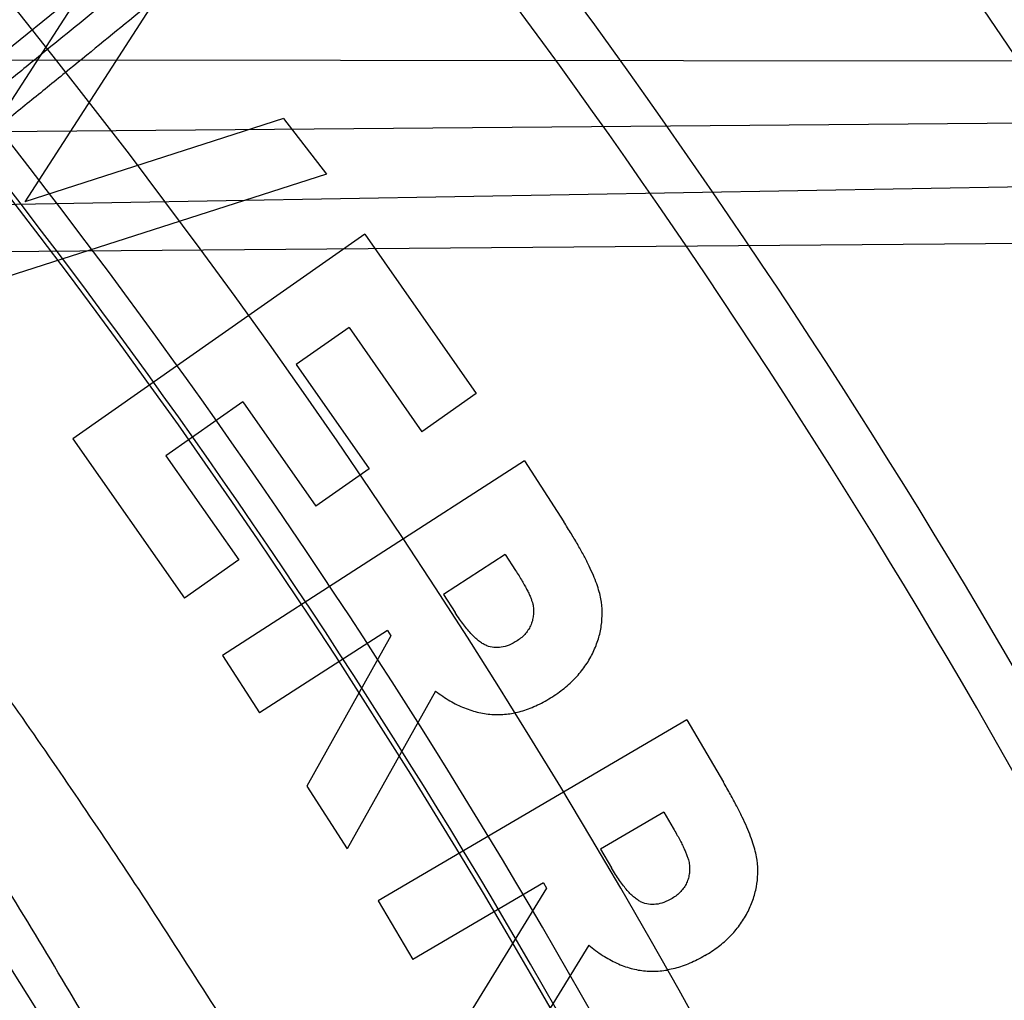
# Model space of a CAD drawing. Header units: millimetres. Extents: x 0 to 297, y 0 to 210.
# Tile 101 of 256: x 146.2414 to 146.3123, y 93.4504 to 93.521. Entities that reach past the tile are written whole.
import ezdxf

# ---------------------------------------------------------------- set-up
doc = ezdxf.new("R2010")
doc.units = ezdxf.units.MM
doc.header["$LTSCALE"] = 16.335
doc.layers.get('0').update_dxf_attribs({"linetype": 'CONTINUOUS'})
for name, color, linetype in [('01_GLOBAL', 7, 'CONTINUOUS'), ('INTFCLR_1', 7, 'CONTINUOUS'), ('INTFCLR_144815', 7, 'CONTINUOUS')]:
    doc.layers.add(name, color=color, linetype=linetype)

msp = doc.modelspace()

# ---------------------------------------------------------------- linework, layer by layer
at = {"color": 7, "linetype": 'Continuous'}
msp.add_circle((146.8548034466, 92.13446435), 2.66, dxfattribs=at)
at = {"color": 9, "linetype": 'Continuous'}
msp.add_arc((146.8548034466, 92.13446435), 2.6259090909, 92.9674534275, 177.0325465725, dxfattribs=at)
at = {"layer": '01_GLOBAL', "color": 7, "linetype": 'Continuous'}
msp.add_circle((146.8548034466, 92.13446435), 2.695, dxfattribs=at)
at = {"layer": 'INTFCLR_1', "color": 6, "linetype": 'Continuous'}
msp.add_arc((145.8396077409, 93.1986600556), 0.4224162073, 270, 90.00000002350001, dxfattribs=at)
at = {"layer": 'INTFCLR_1', "color": 9, "linetype": 'Continuous'}
msp.add_open_spline([(146.0853256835, 93.499660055), (146.0858354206, 93.4996599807), (146.0884302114, 93.4986334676), (146.0914097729, 93.4968909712), (146.094679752, 93.4948336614), (146.0977098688, 93.49283666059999), (146.1039326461, 93.48849801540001), (146.1137472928, 93.480960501), (146.1228234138, 93.4731897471), (146.1293077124, 93.46725580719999), (146.1339781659, 93.4628589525), (146.1424222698, 93.4545584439), (146.1545124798, 93.44157339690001), (146.1687911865, 93.4242477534), (146.1790766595, 93.4100095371), (146.1852148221, 93.40073185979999), (146.1874832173, 93.3972061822), (146.1908964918, 93.39179944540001), (146.1981971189, 93.3796580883), (146.2086731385, 93.35992835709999), (146.2178781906, 93.33903250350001), (146.2232089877, 93.324793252), (146.2255710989, 93.3179846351), (146.227123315, 93.3133638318), (146.2312489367, 93.3004502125), (146.2370185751, 93.278689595), (146.2410247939, 93.25638849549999), (146.242788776, 93.24246310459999), (146.2433595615, 93.23730480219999), (146.2441347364, 93.2295497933), (146.2453671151, 93.2127547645), (146.2456287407, 93.1868337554), (146.2439975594, 93.1648659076), (146.2424282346, 93.15201139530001), (146.2417481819, 93.14689013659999), (146.2404303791, 93.13803495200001), (146.2372949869, 93.12068960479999), (146.2325471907, 93.1012858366), (146.2274296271, 93.0847602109), (146.2242749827, 93.0755513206), (146.2226192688, 93.07101037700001), (146.2217743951, 93.068761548)], degree=3, knots=[0, 0, 0, 0, 0.0031306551, 0.0166311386, 0.0214593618, 0.0268204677, 0.03892666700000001, 0.0680356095, 0.1027865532, 0.1122690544, 0.1220182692, 0.1421808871, 0.1849821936, 0.2309157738, 0.2799873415, 0.2927705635, 0.2992370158, 0.3057352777, 0.3320402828, 0.3862318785, 0.4428084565, 0.4721382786, 0.4795908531, 0.487069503, 0.5020757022, 0.562848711, 0.6251729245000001, 0.641061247, 0.6490543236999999, 0.6570463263, 0.6889269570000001, 0.7524525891, 0.8160592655, 0.8240370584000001, 0.8319876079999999, 0.8477879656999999, 0.8790177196, 0.9402188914, 0.9703170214, 0.9852457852, 1, 1, 1, 1], dxfattribs=at)
at = {"layer": 'INTFCLR_1', "color": 6, "linetype": 'Continuous'}
msp.add_open_spline([(146.1150652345, 92.8976600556), (146.1160387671, 92.8976600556), (146.1177271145, 92.89879781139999), (146.1203228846, 92.9003605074), (146.1232989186, 92.9025230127), (146.1269787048, 92.9053406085), (146.1313602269, 92.9089379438), (146.136189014, 92.91313112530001), (146.1410884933, 92.91761397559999), (146.14571304, 92.9220450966), (146.1499506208, 92.9262672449), (146.1538079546, 92.9302518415), (146.1573032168, 92.9339788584), (146.1604624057, 92.937443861), (146.1633068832, 92.94064572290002), (146.1658602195, 92.9435866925), (146.1681553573, 92.9462865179), (146.1702110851, 92.9487509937), (146.1720499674, 92.9509928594), (146.1736917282, 92.9530256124), (146.175161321, 92.9548706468), (146.1764960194, 92.9565673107), (146.177810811, 92.95825759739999), (146.1792115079, 92.96008025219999), (146.1806985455, 92.9620417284), (146.1821699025, 92.9640101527), (146.183615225, 92.9659693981), (146.1851191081, 92.968036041), (146.1867839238, 92.9703582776), (146.1886446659, 92.972997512), (146.1907239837, 92.9760042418), (146.1930437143, 92.979433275), (146.1956231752, 92.98334142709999), (146.1984823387, 92.98779871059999), (146.2016518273, 92.9929030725), (146.2051614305, 92.9987672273), (146.209038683, 93.005528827), (146.2133125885, 93.0133699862), (146.2180078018, 93.022504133), (146.2231555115, 93.0332508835), (146.2286552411, 93.0457632), (146.2341538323, 93.0596479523), (146.2392951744, 93.07428707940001), (146.2438614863, 93.0891259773), (146.2478132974, 93.1040197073), (146.2511637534, 93.1189522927), (146.2539112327, 93.1338447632), (146.2560779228, 93.1487375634), (146.2576685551, 93.16356724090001), (146.2586982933, 93.17835740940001), (146.2591763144, 93.1930934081), (146.2591102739, 93.2077777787), (146.2585051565, 93.2224192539), (146.2573642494, 93.23700854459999), (146.2556872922, 93.2515519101), (146.2534729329, 93.26604722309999), (146.2507211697, 93.28047229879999), (146.2474209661, 93.294859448), (146.2435667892, 93.30919064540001), (146.239139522, 93.32348247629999), (146.234151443, 93.3376622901), (146.2288018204, 93.3511951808), (146.2234345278, 93.3634526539), (146.218408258, 93.37400210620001), (146.2138248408, 93.3829753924), (146.2096571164, 93.39067785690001), (146.2058775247, 93.3973234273), (146.2024553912, 93.403091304), (146.1993628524, 93.4081180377), (146.196567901, 93.4125186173), (146.1940471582, 93.41637669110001), (146.1917761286, 93.41976864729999), (146.189737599, 93.4227484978), (146.1879066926, 93.4253737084), (146.18627007, 93.42768142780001), (146.1848016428, 93.42972175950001), (146.183482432, 93.4315308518), (146.182221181, 93.43323985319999), (146.1809100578, 93.43499623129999), (146.1794654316, 93.4369070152), (146.1779774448, 93.43884782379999), (146.1764846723, 93.440768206), (146.1749729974, 93.44268811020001), (146.1733137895, 93.4447660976), (146.1714604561, 93.447050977), (146.1693845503, 93.4495663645), (146.1670661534, 93.4523229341), (146.1644777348, 93.45533517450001), (146.1615962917, 93.4586107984), (146.1583918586, 93.46215953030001), (146.154841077, 93.4659798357), (146.1509238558, 93.4700622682), (146.1466153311, 93.47439119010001), (146.1419164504, 93.4789285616), (146.1369054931, 93.4835497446), (146.1319289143, 93.4879019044), (146.1273729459, 93.491667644), (146.1235388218, 93.49461922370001), (146.1204516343, 93.49687491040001), (146.1177826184, 93.498487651), (146.1160568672, 93.49966005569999), (146.1150652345, 93.49966005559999)], degree=3, knots=[0, 0, 0, 0, 0.0042187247, 0.0081401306, 0.0133978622, 0.0200459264, 0.0282638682, 0.0379443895, 0.0477615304, 0.05703690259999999, 0.0656973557, 0.0736821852, 0.0810680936, 0.0878383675, 0.0940009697, 0.0996271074, 0.1047154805, 0.1093563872, 0.1135342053, 0.1172803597, 0.1206792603, 0.1237557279, 0.1266349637, 0.1299589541, 0.1337168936, 0.1373013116, 0.1406085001, 0.1442672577, 0.148377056, 0.1529904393, 0.1582606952, 0.164218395, 0.1709303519, 0.1785521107, 0.1871652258, 0.1969659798, 0.2081658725, 0.2209392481, 0.2356613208, 0.2526660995, 0.2725685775, 0.2948769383, 0.3173640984, 0.3397873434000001, 0.3621386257, 0.3841211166, 0.4060891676, 0.4277469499, 0.4493218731, 0.470705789, 0.4919793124, 0.5131981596, 0.5343255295, 0.5554668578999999, 0.5765984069, 0.5977513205, 0.6189954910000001, 0.6402209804, 0.6617015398, 0.6832900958, 0.7050415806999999, 0.7268239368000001, 0.7463339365, 0.7630160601, 0.7774553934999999, 0.7899931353, 0.8009638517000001, 0.8105830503, 0.8190545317, 0.8265380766, 0.8331730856, 0.8390248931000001, 0.8442268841, 0.8488182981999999, 0.8528943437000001, 0.8564866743, 0.8597116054, 0.8625968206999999, 0.8656908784, 0.8692094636, 0.8729771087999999, 0.8762884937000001, 0.879749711, 0.8835661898, 0.8878115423, 0.8924986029, 0.8976989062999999, 0.9034198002, 0.9097088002, 0.9166034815, 0.9241390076, 0.9323094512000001, 0.9411199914, 0.9506041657, 0.9606137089, 0.9706541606, 0.9792553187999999, 0.9862062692, 0.9916647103, 0.9957028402, 1, 1, 1, 1], dxfattribs=at)
at = {"layer": 'INTFCLR_144815', "color": 6, "linetype": 'Continuous'}
for p, q in [((146.2658677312, 93.539334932), (146.2073387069, 93.49193906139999)), ((146.2492837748, 93.52830784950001), (146.234355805, 93.50521987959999)), ((146.2523794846, 93.52428758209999), (146.2417730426, 93.50788966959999)), ((146.2603888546, 93.5138889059), (146.2417730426, 93.50788966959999)), ((146.2603888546, 93.5138889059), (146.2634845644, 93.50986863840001)), ((146.2634845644, 93.50986863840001), (146.2372541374, 93.5014541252)), ((146.3403261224, 93.5051119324), (146.2383316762, 93.5042785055)), ((146.2662444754, 93.505553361), (146.2452341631, 93.49083835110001)), ((146.2662444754, 93.505553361), (146.274274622, 93.4940846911)), ((146.265112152, 93.4988477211), (146.2613100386, 93.4961831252)), ((146.265112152, 93.4988477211), (146.2703634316, 93.49134737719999)), ((146.2613100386, 93.4961831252), (146.2665613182, 93.48868278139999)), ((146.274274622, 93.4940846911), (146.2703634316, 93.49134737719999)), ((146.2574715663, 93.49349255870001), (146.2519398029, 93.4896177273)), ((146.2574715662, 93.49349255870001), (146.2627228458, 93.48599221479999)), ((146.2452341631, 93.49083835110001), (146.2532643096, 93.47936968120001)), ((146.2519398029, 93.4896177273), (146.2571910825, 93.4821173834)), ((146.277741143, 93.4892453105), (146.2560140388, 93.4752418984)), ((146.2665613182, 93.48868278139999), (146.2627228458, 93.48599221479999)), ((146.277741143, 93.4892453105), (146.2805667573, 93.484861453)), ((146.2763595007, 93.4825033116), (146.2719133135, 93.4796361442)), ((146.2763595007, 93.4825033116), (146.277091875, 93.4813657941)), ((146.2571910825, 93.4821173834), (146.2532643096, 93.47936968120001)), ((146.2719133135, 93.4796361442), (146.2727495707, 93.4783376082)), ((146.2678826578, 93.4770390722), (146.2586786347, 93.4711073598)), ((146.2681319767, 93.4766547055), (146.2620756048, 93.4658353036)), ((146.2678826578, 93.4770390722), (146.2681319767, 93.4766547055)), ((146.2560140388, 93.4752418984), (146.2586786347, 93.4711073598)), ((146.2713419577, 93.4726811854), (146.2649895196, 93.4613163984)), ((146.2894220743, 93.470619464), (146.2672171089, 93.4575873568)), ((146.2894220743, 93.470619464), (146.2920555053, 93.4661317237)), ((146.2620756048, 93.4658353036), (146.2649895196, 93.4613163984)), ((146.2877651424, 93.4639657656), (146.2832202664, 93.4612959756)), ((146.2877651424, 93.4639657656), (146.2884507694, 93.4628022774)), ((146.2832202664, 93.4612959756), (146.2840045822, 93.4599662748)), ((146.2791013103, 93.45888069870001), (146.2696947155, 93.45335932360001)), ((146.2791013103, 93.45888069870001), (146.2793350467, 93.45848594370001)), ((146.2793350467, 93.45848594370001), (146.2728631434, 93.4479678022)), ((146.2672171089, 93.4575873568), (146.2696947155, 93.45335932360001)), ((146.2823632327, 93.4543981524), (146.2755692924, 93.4433502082))]:
    msp.add_line(p, q, dxfattribs=at)
at = {"layer": 'INTFCLR_144815', "color": 9, "linetype": 'Continuous'}
for p, q in [((146.1774079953, 93.51814496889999), (146.3633866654, 93.51800104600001)), ((146.3750393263, 93.5140506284), (146.187440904, 93.5124899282)), ((146.187540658, 93.5067764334), (146.3845793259, 93.5102165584))]:
    msp.add_line(p, q, dxfattribs=at)
at = {"layer": 'INTFCLR_144815', "color": 6, "linetype": 'Continuous'}
for radius in [0.4466793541, 0.4256665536]:
    msp.add_circle((145.8396077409, 93.1986600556), radius, dxfattribs=at)
for radius, start, end in [(0.6157754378, 313.9937911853, 154.5150993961), (0.5947754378, 312.9543589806, 154.5144414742), (0.5751005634, 282.2440355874, 71.2863570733), (0.4537777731, 308.490992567, 51.50900743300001), (0.5477895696, 24.36608327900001, 38.4121773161), (0.4747905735, 316.9838592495, 43.0161407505), (0.4480128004, 313.9992414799, 46.00075850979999), (0.4682794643, 24.4282423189, 38.31805207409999)]:
    msp.add_arc((145.8396077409, 93.1986600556), radius, start, end, dxfattribs=at)
at = {"layer": 'INTFCLR_144815', "color": 9, "linetype": 'Continuous'}
for centre, radius, start, end in [((145.8396077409, 93.1986600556), 0.5712784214, 292.4997540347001, 54.0964566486), ((145.8384874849, 93.1598891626), 0.6449063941, 33.2549236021, 48.17648278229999), ((145.8396102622, 93.1986612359), 0.5153523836, 292.4997540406, 54.09645665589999), ((145.8396257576, 93.1986643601), 0.5066391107, 311.2505121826, 48.7494878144), ((145.8396077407, 93.19866005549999), 0.5440250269, 24.5006713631, 38.2755229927), ((145.839607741, 93.1986600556), 0.4617768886, 314.0862202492, 45.9137797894), ((145.8396077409, 93.1986600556), 0.450734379, 313.8592910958, 46.1407088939), ((145.8396077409, 93.1986600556), 0.4477854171, 314.0319604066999, 45.9680396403), ((145.8396077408, 93.1986600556), 0.5090729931, 24.6002115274, 38.16750630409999), ((145.8396077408, 93.1986600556), 0.5069960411, 24.6026704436, 38.1640956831), ((145.8396077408, 93.19866005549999), 0.4720440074, 24.5770200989, 38.17193960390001)]:
    msp.add_arc(centre, radius, start, end, dxfattribs=at)
for points, knots in [([(146.263722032, 93.5359856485), (146.2635564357, 93.53572724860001), (146.2630755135, 93.53533985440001), (146.2623563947, 93.5346579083), (146.261048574, 93.53351972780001), (146.2594744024, 93.53216253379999), (146.2579159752, 93.5308444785), (146.2568694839, 93.52996333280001), (146.2550676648, 93.5284518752), (146.2531885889, 93.5268884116), (146.2512351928, 93.52527196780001), (146.2498072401, 93.5240930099), (146.2471857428, 93.5219356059), (146.2445139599, 93.51974972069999), (146.2421679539, 93.51783849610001), (146.2405521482, 93.5165244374), (146.239336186, 93.5155381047), (146.2385233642, 93.51487989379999)], [0, 0, 0, 0, 0.0280049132, 0.0550778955, 0.09089591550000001, 0.1859461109, 0.244878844, 0.2771094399, 0.3107821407, 0.4594773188, 0.5001614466, 0.5421405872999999, 0.6284469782, 0.8099581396, 0.8571323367, 0.9045625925, 1, 1, 1, 1]), ([(146.266689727, 93.5356529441), (146.2665091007, 93.535381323), (146.2659981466, 93.53497128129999), (146.2652295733, 93.5342495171), (146.263835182, 93.5330431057), (146.2621573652, 93.53160302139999), (146.2604966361, 93.5302045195), (146.2593816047, 93.52926933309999), (146.25746192, 93.52766497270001), (146.2554603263, 93.52600497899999), (146.2533798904, 93.5242883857), (146.2518591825, 93.5230362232), (146.2490675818, 93.520744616), (146.2462225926, 93.51842257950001), (146.2437247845, 93.5163919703), (146.2420045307, 93.5149957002), (146.2407100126, 93.5139476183), (146.2398447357, 93.5132481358)], [0, 0, 0, 0, 0.0279810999, 0.0550441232, 0.0908619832, 0.1859105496, 0.2448424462, 0.2770738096, 0.3107485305, 0.4594482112, 0.5001336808, 0.5421146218, 0.6284253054, 0.8099466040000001, 0.8571241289, 0.9045572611, 1, 1, 1, 1]), ([(146.1822340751, 93.50907660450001), (146.1820565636, 93.5089260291), (146.1821747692, 93.5080318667), (146.1827953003, 93.50677385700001), (146.183968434, 93.50467294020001), (146.1865823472, 93.50063724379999), (146.1894210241, 93.4965336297), (146.1922072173, 93.49253409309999), (146.1945013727, 93.4892447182), (146.1990485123, 93.48270539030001), (146.206169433, 93.47224936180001), (146.2127220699, 93.46212040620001), (146.2173407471, 93.4546789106), (146.2206397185, 93.4492640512), (146.2265984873, 93.4391895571), (146.2351099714, 93.423814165), (146.2432717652, 93.407485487), (146.2488351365, 93.3953351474), (146.2520181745, 93.38803927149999), (146.2568238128, 93.37664469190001), (146.2636642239, 93.35887373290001), (146.2717386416, 93.3340872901), (146.2774987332, 93.31241223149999), (146.2809660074, 93.29666808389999), (146.2827946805, 93.2873917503), (146.2853720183, 93.27320203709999), (146.2884679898, 93.2515295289), (146.2900373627, 93.2320896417), (146.2905249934, 93.2222652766)], [0, 0, 0, 0, 0.0022439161, 0.0070120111, 0.0145616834, 0.0248857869, 0.0536624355, 0.0624935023, 0.07189207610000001, 0.0923184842, 0.1392770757, 0.19383471, 0.2085944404, 0.2237059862, 0.2549574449, 0.3214227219, 0.3930725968, 0.4308712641, 0.4502345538, 0.469804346, 0.5500822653, 0.6337070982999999, 0.7209882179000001, 0.7661541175, 0.7890968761, 0.8121288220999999, 0.9051772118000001, 1, 1, 1, 1]), ([(146.2976333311, 93.2221019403), (146.2971365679, 93.23185907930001), (146.2955420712, 93.2511675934), (146.2923972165, 93.27268805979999), (146.2897750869, 93.2867758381), (146.2879192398, 93.2959883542), (146.2843922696, 93.311624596), (146.2785389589, 93.3331508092), (146.2703267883, 93.3577585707), (146.2633813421, 93.3753982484), (146.258496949, 93.38670573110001), (146.2552625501, 93.39394907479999), (146.2496069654, 93.406013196), (146.2413103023, 93.4222223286), (146.2326607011, 93.43747709), (146.2266069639, 93.4474719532), (146.223252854, 93.45284336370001), (146.2185584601, 93.4602291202), (146.2118942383, 93.4702765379), (146.2046597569, 93.480647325), (146.2000368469, 93.4871304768), (146.1977037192, 93.4903916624), (146.1948700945, 93.4943561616), (146.1919833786, 93.49842327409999), (146.1893208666, 93.5024197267), (146.1881256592, 93.5045017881), (146.1874895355, 93.5057387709), (146.1873643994, 93.5066296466), (146.1875406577, 93.5067764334)], [0, 0, 0, 0, 0.0945441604, 0.1873460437, 0.2103231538, 0.2332131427, 0.2782846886, 0.3654193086, 0.4489587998, 0.529211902, 0.5487834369, 0.5681546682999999, 0.6059759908, 0.6777110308, 0.7443035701, 0.7756315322, 0.7907861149, 0.80558492, 0.8603198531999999, 0.9074428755, 0.9279435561, 0.9373780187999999, 0.9462430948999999, 0.9751197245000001, 0.985468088, 0.9930239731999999, 0.9977802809, 1, 1, 1, 1]), ([(146.2213747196, 93.4981531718), (146.2228639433, 93.4962013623), (146.224886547, 93.49355691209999), (146.2274551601, 93.4901654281), (146.2297308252, 93.48714246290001), (146.2341366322, 93.48122166), (146.2408916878, 93.4718584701), (146.2494858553, 93.4592820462), (146.2569239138, 93.44764616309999), (146.2622409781, 93.4388343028), (146.2653801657, 93.43346470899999), (146.2702521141, 93.4249448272), (146.2775017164, 93.41149606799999), (146.2867246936, 93.39250506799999), (146.2932109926, 93.3774491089), (146.2973738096, 93.3669408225), (146.3001622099, 93.35964158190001), (146.3048954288, 93.34651972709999), (146.3110525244, 93.32715835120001), (146.3173574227, 93.30300384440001), (146.3211666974, 93.2842853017), (146.3233109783, 93.27147055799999), (146.3246460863, 93.2627256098), (146.3260875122, 93.2516920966), (146.3272124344, 93.2405818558), (146.3279204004, 93.23164082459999), (146.3287845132, 93.21823883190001), (146.3293461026, 93.19815710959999), (146.3285394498, 93.17143867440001), (146.3267779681, 93.1515001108), (146.3251270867, 93.1382808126), (146.323909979, 93.12955935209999), (146.3215031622, 93.1146482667), (146.3172609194, 93.0939145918), (146.3109735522, 93.0698953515), (146.3048291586, 93.0506055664), (146.3004306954, 93.038426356), (146.2983461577, 93.0329247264), (146.2969544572, 93.0293190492), (146.2931561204, 93.0197402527), (146.2866802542, 93.00471978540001), (146.2774761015, 92.98577561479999), (146.2694993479, 92.9709800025), (146.263827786, 92.9611704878), (146.2606417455, 92.9558354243), (146.2560993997, 92.948384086), (146.2494850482, 92.9380365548), (146.2408832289, 92.92544943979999), (146.2341232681, 92.9160801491), (146.2297158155, 92.9101575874), (146.2274419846, 92.90713724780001), (146.2248787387, 92.90375298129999), (146.2228609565, 92.9011148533), (146.2213748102, 92.8991670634)], [0, 0, 0, 0, 0.0113523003, 0.0153945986, 0.0196724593, 0.0288485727, 0.04952051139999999, 0.0730548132, 0.0992747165, 0.1133659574, 0.1206417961, 0.1280352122, 0.1587481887, 0.1912667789, 0.2256293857, 0.2345212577, 0.2435306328, 0.2617592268, 0.2990180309, 0.3374305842, 0.3771409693, 0.3872950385, 0.3975091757, 0.4180450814, 0.4387403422, 0.4491382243, 0.4595166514, 0.5008391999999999, 0.5419727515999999, 0.5830556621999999, 0.5933356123, 0.6035730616, 0.6237732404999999, 0.6631691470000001, 0.7013781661, 0.7385292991, 0.7567366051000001, 0.761249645, 0.7657337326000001, 0.7746080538, 0.8088969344, 0.8413373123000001, 0.8719692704, 0.886598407, 0.893729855, 0.9007025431, 0.926950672, 0.9505051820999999, 0.9711896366, 0.9803691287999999, 0.9846421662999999, 0.9886711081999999, 1, 1, 1, 1]), ([(146.3148448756, 93.198660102), (146.314844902, 93.2075480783), (146.3145399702, 93.21871774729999), (146.3137125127, 93.2321405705), (146.3130254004, 93.2412167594), (146.3119336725, 93.2524947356), (146.3105345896, 93.2636965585), (146.309238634, 93.27257529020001), (146.3071580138, 93.28558133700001), (146.3034626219, 93.3045780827), (146.2973440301, 93.3291018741), (146.2913669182, 93.3487672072), (146.2867706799, 93.36209900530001), (146.2840637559, 93.36951305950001), (146.2800252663, 93.38017983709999), (146.273733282, 93.3954638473), (146.2647815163, 93.4147559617), (146.2577415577, 93.428426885), (146.2530103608, 93.4370882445), (146.2499640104, 93.4425434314), (146.2448057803, 93.4514937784), (146.2375886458, 93.4633169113), (146.2292471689, 93.4761029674), (146.2229711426, 93.4852180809), (146.2195231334, 93.49008636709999), (146.2186583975, 93.4912998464)], [0, 0, 0, 0, 0.08514645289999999, 0.1069705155, 0.1288336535, 0.1723417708, 0.2155033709, 0.2369658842, 0.2582983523, 0.3416830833, 0.4222645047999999, 0.5003369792, 0.5384972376, 0.5573483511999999, 0.5759473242, 0.6477620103, 0.7156277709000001, 0.779635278, 0.7950300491, 0.8101748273, 0.8394913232, 0.8939896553, 0.9428494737, 0.9857252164, 1, 1, 1, 1])]:
    msp.add_open_spline(points, degree=3, knots=knots, dxfattribs=at)
at = {"layer": 'INTFCLR_144815', "color": 6, "linetype": 'Continuous'}
for points, knots in [([(146.2625648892, 93.19866005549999), (146.2625648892, 93.20085989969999), (146.262532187, 93.20526014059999), (146.2623850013, 93.2118602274), (146.2621395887, 93.2184603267), (146.2617957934, 93.2250604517), (146.2613534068, 93.2316604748), (146.2608121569, 93.2382603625), (146.260171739, 93.2448598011), (146.2594317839, 93.2514586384), (146.2585919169, 93.2580563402), (146.2576516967, 93.2646525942), (146.2566107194, 93.2712465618), (146.2554685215, 93.277837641), (146.2542247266, 93.28442461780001), (146.2528788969, 93.2910065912), (146.2514307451, 93.2975819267), (146.2498799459, 93.30414927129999), (146.2482264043, 93.3107064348), (146.2464700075, 93.31725153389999), (146.2446109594, 93.3237817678), (146.2426494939, 93.3302945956), (146.240586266, 93.3367864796), (146.2384220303, 93.34325407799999), (146.2361580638, 93.3496930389), (146.2337958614, 93.3560990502), (146.2313375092, 93.36246691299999), (146.2287855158, 93.3687911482), (146.2261430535, 93.3750655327), (146.223413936, 93.38128331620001), (146.2206027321, 93.3874371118), (146.2177148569, 93.3935188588), (146.2147566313, 93.3995198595), (146.2117353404, 93.4054308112), (146.2086592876, 93.4112418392), (146.2055378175, 93.4169425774), (146.2023813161, 93.4225222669), (146.1992011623, 93.4279699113), (146.1960096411, 93.4332744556), (146.1928197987, 93.4384250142), (146.1896452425, 93.4434111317), (146.1864998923, 93.4482230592), (146.1833976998, 93.4528520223), (146.1803523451, 93.45729047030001), (146.1773769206, 93.4615323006), (146.1744836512, 93.4655730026), (146.1716836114, 93.4694097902), (146.1689866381, 93.473041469), (146.1664013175, 93.4764682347), (146.1639350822, 93.479691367), (146.1615937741, 93.48271365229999), (146.1593814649, 93.4855394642), (146.1573002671, 93.48817488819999), (146.1553509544, 93.4906268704), (146.1535333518, 93.49290272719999), (146.1518468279, 93.49500956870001), (146.1502903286, 93.4969543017), (146.148862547, 93.4987434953), (146.1475620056, 93.50038326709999), (146.1463872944, 93.50187925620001), (146.1453367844, 93.5032363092), (146.1444092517, 93.5044600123), (146.1436017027, 93.5055522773), (146.1429160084, 93.50652536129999), (146.1423391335, 93.50735876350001), (146.1418093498, 93.50828992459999), (146.141227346, 93.5089562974), (146.1412445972, 93.5101543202), (146.1415550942, 93.5101599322)], [0, 0, 0, 0, 0.0193188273, 0.0386418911, 0.05797372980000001, 0.0773181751, 0.0966800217, 0.1160624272, 0.1354702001, 0.1549057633, 0.1743738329, 0.1938759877, 0.2134167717, 0.2329964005, 0.2526187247, 0.2722829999, 0.2919923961, 0.3117443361, 0.3315407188, 0.3513772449, 0.37125414, 0.391164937, 0.4111075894, 0.4310729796, 0.4510561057, 0.4710451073, 0.4910305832, 0.5109984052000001, 0.5309330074, 0.5508166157, 0.5706284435, 0.590344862, 0.6099392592, 0.6293819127, 0.6486401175, 0.6676780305, 0.6864570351, 0.7049360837, 0.7230721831, 0.7408210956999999, 0.7581383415, 0.7749801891, 0.7913047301, 0.8070730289, 0.822250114, 0.8368060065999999, 0.8507161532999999, 0.8639624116, 0.8765312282, 0.8884132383, 0.8996029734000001, 0.9101049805, 0.9199296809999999, 0.9290934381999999, 0.9376135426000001, 0.9455077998, 0.9527934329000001, 0.9594885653, 0.9656100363, 0.9711731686, 0.9761922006, 0.9806816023, 0.9846553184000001, 0.9881278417, 0.9911127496, 0.9936230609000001, 0.9972727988, 1, 1, 1, 1]), ([(146.1515348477, 92.8871601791), (146.1512150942, 92.88716605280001), (146.1512119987, 92.88839850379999), (146.1517859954, 92.8890891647), (146.1523169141, 92.8900499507), (146.1528921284, 92.8909097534), (146.1535763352, 92.8919129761), (146.1543814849, 92.893038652), (146.15530592, 92.8942992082), (146.1563525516, 92.89569672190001), (146.1575225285, 92.8972368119), (146.1588179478, 92.898925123), (146.1602417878, 92.900769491), (146.1617966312, 92.9027776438), (146.1634827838, 92.9049551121), (146.1652973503, 92.90730399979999), (146.1672357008, 92.9098248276), (146.169295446, 92.9125216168), (146.1714790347, 92.9154054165), (146.1737896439, 92.91848925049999), (146.1762240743, 92.92177872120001), (146.1787743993, 92.9252737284), (146.1814309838, 92.92897223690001), (146.1841860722, 92.9328752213), (146.1870298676, 92.93698109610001), (146.1899514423, 92.94128675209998), (146.1929388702, 92.9457875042), (146.195979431, 92.950477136), (146.1990598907, 92.9553480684), (146.2021667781, 92.9603915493), (146.2052866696, 92.9655978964), (146.2084064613, 92.9709567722), (146.2115136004, 92.9764574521), (146.2145962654, 92.9820890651), (146.2176434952, 92.9878408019), (146.2206452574, 92.99370206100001), (146.2235925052, 92.9996626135), (146.2264771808, 93.00571270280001), (146.2292921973, 93.0118431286), (146.2320314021, 93.0180453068), (146.2346894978, 93.02431125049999), (146.2372619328, 93.03063346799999), (146.2397453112, 93.0370061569), (146.2421317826, 93.04341060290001), (146.2444188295, 93.0498393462), (146.2466074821, 93.0562939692), (146.2487002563, 93.06278242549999), (146.2506975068, 93.0693069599), (146.2525965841, 93.07585950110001), (146.2543963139, 93.0824362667), (146.2560946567, 93.0890289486), (146.2576905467, 93.0956312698), (146.2591843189, 93.10224204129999), (146.2605765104, 93.1088610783), (146.2618676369, 93.11548837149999), (146.2630580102, 93.12212318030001), (146.2641477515, 93.1287636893), (146.2651369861, 93.135407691), (146.2660260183, 93.1420538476), (146.2668152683, 93.1487017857), (146.2675051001, 93.15535101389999), (146.2680958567, 93.1620011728), (146.2685878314, 93.1686517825), (146.2689813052, 93.1753027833), (146.269276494, 93.1819539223), (146.2694735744, 93.188605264), (146.2695726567, 93.1952566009), (146.2695738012, 93.2019080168), (146.2694770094, 93.2085593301), (146.2692822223, 93.2152106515), (146.2689893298, 93.2218617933), (146.2685981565, 93.2285127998), (146.2681084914, 93.2351633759), (146.2675200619, 93.2418134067), (146.2668325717, 93.2484624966), (146.2660456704, 93.25511036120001), (146.2651589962, 93.26175646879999), (146.2641721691, 93.2684001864), (146.2630848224, 93.2750406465), (146.2618965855, 93.28167693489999), (146.2606070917, 93.28830805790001), (146.2592161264, 93.29493226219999), (146.2577236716, 93.30154713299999), (146.25612979, 93.3081503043), (146.2544344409, 93.31474009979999), (146.2526374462, 93.32131545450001), (146.2507388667, 93.32787448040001), (146.2487392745, 93.33441381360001), (146.2466397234, 93.3409291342), (146.2444415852, 93.3474158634), (146.2421464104, 93.35386959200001), (146.2397562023, 93.36028536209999), (146.2372735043, 93.36665758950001), (146.2347014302, 93.3729801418), (146.2320437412, 93.37924629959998), (146.2293049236, 93.3854487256), (146.2264902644, 93.39157944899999), (146.2236059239, 93.397629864), (146.220658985, 93.40359077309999), (146.2176574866, 93.4094524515), (146.2146104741, 93.4152046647), (146.211527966, 93.42083682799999), (146.2084209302, 93.42633811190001), (146.2053011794, 93.43169765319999), (146.2021812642, 93.436904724), (146.1990742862, 93.4419489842), (146.1959936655, 93.4468207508), (146.1929528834, 93.4515112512), (146.189965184, 93.4560128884), (146.187043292, 93.4603194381), (146.1841991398, 93.4644262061), (146.1814436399, 93.46833010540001), (146.1787864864, 93.4720296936), (146.1762360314, 93.4755251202), (146.1737992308, 93.4788180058), (146.1714816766, 93.4819112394), (146.1692876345, 93.4848088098), (146.1672201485, 93.48751558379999), (146.1652811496, 93.4900371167), (146.1634716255, 93.4923794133), (146.1617917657, 93.49454874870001), (146.1602410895, 93.49655152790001), (146.1588186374, 93.49839409), (146.1575230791, 93.5000825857), (146.1563528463, 93.5016229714), (146.1553062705, 93.50302052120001), (146.1543814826, 93.5042811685), (146.1535770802, 93.5054070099), (146.1528902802, 93.5064101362), (146.1523225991, 93.5072704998), (146.1518630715, 93.50806105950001), (146.151402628, 93.50880307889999), (146.1510534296, 93.51015108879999), (146.1515348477, 93.5101599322)], [0, 0, 0, 0, 0.0014103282, 0.0032894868, 0.0045784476, 0.006109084, 0.0078878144, 0.009921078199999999, 0.0122159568, 0.0147800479, 0.0176210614, 0.0207450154, 0.0241645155, 0.0278962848, 0.0319450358, 0.0363094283, 0.0409856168, 0.0459681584, 0.0512740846, 0.0569372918, 0.0629614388, 0.06932079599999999, 0.0760170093, 0.0830428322, 0.09038864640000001, 0.09804223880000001, 0.1059886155, 0.1142106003, 0.1226891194, 0.1314036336, 0.1403327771, 0.1494548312, 0.1587482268, 0.1681920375, 0.1777662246, 0.1874518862, 0.1972313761, 0.2070885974, 0.2170088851, 0.2269790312, 0.2369874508, 0.247023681, 0.2570780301, 0.2671479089, 0.2771627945, 0.2871678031, 0.297203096, 0.3072268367, 0.3172573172, 0.3272873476, 0.3372951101, 0.3472786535, 0.3572404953, 0.3671820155, 0.3771057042, 0.38701475, 0.3969071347, 0.4067804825, 0.4166362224, 0.4264761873, 0.4363022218, 0.4461151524, 0.4559173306, 0.4657100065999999, 0.4754958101, 0.4852761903, 0.4950537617, 0.5048299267, 0.514607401, 0.5243876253, 0.5341732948, 0.5439658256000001, 0.5537677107, 0.5635801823, 0.5734055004, 0.5832449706, 0.5931003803, 0.6029729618, 0.6128636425, 0.6227732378, 0.6327028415, 0.6426530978, 0.6526214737, 0.6626060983, 0.6726078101, 0.6826271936, 0.6926651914, 0.7027189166, 0.7127821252, 0.7228511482, 0.7329216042, 0.7429877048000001, 0.7530428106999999, 0.7630790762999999, 0.7730874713, 0.7830577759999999, 0.7929782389, 0.8028356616, 0.8126154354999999, 0.8223014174, 0.8318761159, 0.8413205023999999, 0.8506146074, 0.8597374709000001, 0.8686675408, 0.8773831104, 0.8858627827, 0.8940860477, 0.9020337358, 0.9096886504, 0.9170358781, 0.9240630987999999, 0.9307608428, 0.9371226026, 0.9431446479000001, 0.9488258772, 0.9541674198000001, 0.9591725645, 0.9638462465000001, 0.9681947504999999, 0.9722253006, 0.9759458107, 0.979364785, 0.9824904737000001, 0.9853313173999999, 0.9878955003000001, 0.9901906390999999, 0.9922241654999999, 0.994002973, 0.9955336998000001, 0.9968227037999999, 0.9978766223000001, 1, 1, 1, 1]), ([(146.1221340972, 93.49966005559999), (146.121854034, 93.49966005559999), (146.1217650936, 93.49860223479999), (146.1224894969, 93.4977702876), (146.123367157, 93.4962696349), (146.1247612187, 93.4944852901), (146.1265613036, 93.4921776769), (146.128808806, 93.4894296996), (146.13150356, 93.4861628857), (146.1346511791, 93.482361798), (146.1382867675, 93.47793935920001), (146.1424048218, 93.47285804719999), (146.14699477, 93.46707068), (146.1520315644, 93.4605390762), (146.1574486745, 93.4532690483), (146.1631935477, 93.44524215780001), (146.1691616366, 93.43651198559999), (146.17527173, 93.427103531), (146.1814126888, 93.4170996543), (146.1874988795, 93.4065589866), (146.1934387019, 93.3955708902), (146.1991667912, 93.3841995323), (146.2046200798, 93.3725261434), (146.2097609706, 93.3605998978), (146.2145518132, 93.348487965), (146.2189754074, 93.33622391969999), (146.2230148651, 93.3238536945), (146.226661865, 93.3114091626), (146.2299164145, 93.2989044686), (146.2327714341, 93.2863854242), (146.2352383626, 93.27382760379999), (146.2373125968, 93.26128027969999), (146.2390034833, 93.2487161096), (146.2403109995, 93.2361747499), (146.2412405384, 93.22364693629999), (146.2417956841, 93.2111441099), (146.2419187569, 93.20281846), (146.2419187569, 93.1986600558)], [0, 0, 0, 0, 0.0025344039, 0.005901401, 0.0109295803, 0.0177704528, 0.0265540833, 0.0373505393, 0.04991676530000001, 0.0648695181, 0.0820131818, 0.1017234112, 0.1240566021, 0.1488553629, 0.1763609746, 0.2060970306, 0.2381748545, 0.2720515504, 0.3076064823, 0.3443876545, 0.3821831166, 0.4206251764, 0.4595934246, 0.4987613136, 0.5381325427, 0.5774437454, 0.6167240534, 0.6558745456, 0.6947773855, 0.7336358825, 0.7720551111, 0.8105726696, 0.8487051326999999, 0.8867612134, 0.9246626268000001, 0.9623689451, 1, 1, 1, 1]), ([(146.1616919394, 93.49966005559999), (146.1613689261, 93.49966005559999), (146.161354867, 93.49841693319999), (146.1618990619, 93.49770539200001), (146.1624036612, 93.49672456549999), (146.1629511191, 93.49584545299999), (146.1636029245, 93.4948204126), (146.1643702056, 93.4936703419), (146.1652510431, 93.492383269), (146.1662478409, 93.49095742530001), (146.1673615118, 93.48938730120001), (146.1685933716, 93.4876680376), (146.1699443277, 93.48579427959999), (146.1714151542, 93.4837604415), (146.1730061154, 93.4815609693), (146.1747171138, 93.4791901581), (146.1765473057, 93.4766426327), (146.1784952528, 93.4739131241), (146.1805585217, 93.4709970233), (146.1827337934, 93.4678902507), (146.1850166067, 93.4645896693), (146.187401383, 93.46109312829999), (146.1898813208, 93.4573997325), (146.1924484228, 93.4535099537), (146.1950935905, 93.4494256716), (146.1978067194, 93.4451502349), (146.2005768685, 93.4406884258), (146.2033924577, 93.43604637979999), (146.2062415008, 93.4312314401), (146.2091118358, 93.4262519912), (146.2119913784, 93.4211172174), (146.2148683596, 93.41583683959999), (146.2177314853, 93.41042093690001), (146.2205700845, 93.40487974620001), (146.2233742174, 93.3992234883), (146.2261347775, 93.39346215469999), (146.2288435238, 93.38760539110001), (146.2314930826, 93.38166241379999), (146.2340769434, 93.3756419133), (146.2365894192, 93.369552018), (146.2390255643, 93.36340035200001), (146.2413812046, 93.35719381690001), (146.2436527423, 93.35093892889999), (146.2458372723, 93.3446413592), (146.2479322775, 93.338306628), (146.2499358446, 93.3319393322), (146.2518463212, 93.3255440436), (146.2536625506, 93.31912442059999), (146.255383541, 93.3126841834), (146.2570086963, 93.3062261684), (146.2585375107, 93.2997533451), (146.2599697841, 93.293267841), (146.261305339, 93.28677202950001), (146.262544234, 93.28026746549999), (146.2636865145, 93.27375598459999), (146.2647323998, 93.2672386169), (146.265682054, 93.2607168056), (146.2665357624, 93.2541912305), (146.2672937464, 93.2476629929), (146.2679563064, 93.24113241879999), (146.2685236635, 93.23460034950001), (146.2689960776, 93.2280669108), (146.2693737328, 93.22153276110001), (146.2696568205, 93.2149978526), (146.2698454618, 93.2084627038), (146.2699397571, 93.2019271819), (146.2699397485, 93.19539174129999), (146.2698454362, 93.1888562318), (146.2696567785, 93.1823211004), (146.2693736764, 93.17578623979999), (146.2689960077, 93.1692521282), (146.2685235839, 93.1627187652), (146.2679562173, 93.15618675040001), (146.2672936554, 93.14965628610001), (146.2665356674, 93.1431281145), (146.2656819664, 93.1366026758), (146.2647323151, 93.1300809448), (146.263686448, 93.1235637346), (146.2625441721, 93.11705230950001), (146.2613053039, 93.1105479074), (146.2599697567, 93.1040521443), (146.2585375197, 93.0975668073), (146.257008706, 93.0910939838), (146.2553835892, 93.0846361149), (146.2536625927, 93.0781958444), (146.2518464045, 93.0717763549), (146.2499359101, 93.0653809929), (146.2479323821, 93.0590138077), (146.2458373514, 93.0526789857), (146.2436528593, 93.0463815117), (146.2413812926, 93.0401265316), (146.2390256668, 93.0339200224), (146.2365895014, 93.0277682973), (146.2340770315, 93.02167840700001), (146.2314931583, 93.0156578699), (146.2288435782, 93.0097148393), (146.2261348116, 93.0038580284), (146.2233742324, 92.9980966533), (146.2205700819, 92.9924403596), (146.2177314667, 92.9868991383), (146.2148683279, 92.9814832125), (146.2119913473, 92.9762028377), (146.2091118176, 92.9710680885), (146.2062415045, 92.9660886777), (146.2033924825, 92.96127377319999), (146.200576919, 92.9566317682), (146.1978068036, 92.9521700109), (146.1950937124, 92.94789463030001), (146.1924485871, 92.9438104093), (146.1898815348, 92.9399207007), (146.1874016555, 92.936227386), (146.1850169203, 92.93273089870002), (146.1827341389, 92.92943035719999), (146.1805588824, 92.9263236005), (146.1784956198, 92.9234075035), (146.1765476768, 92.92067799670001), (146.1747174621, 92.9181304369), (146.1730064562, 92.9157596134), (146.1714154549, 92.9135600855), (146.1699446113, 92.9115262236), (146.1685936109, 92.9096524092), (146.1673617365, 92.90793311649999), (146.1662480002, 92.90636294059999), (146.1652512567, 92.90493705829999), (146.1643701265, 92.9036499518), (146.1636036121, 92.9024997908), (146.1629493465, 92.9014748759), (146.1624091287, 92.90059523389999), (146.1619724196, 92.89978867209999), (146.1615362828, 92.899025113), (146.1612048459, 92.8976600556), (146.1616919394, 92.8976600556)], [0, 0, 0, 0, 0.0014863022, 0.0034583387, 0.00480742, 0.0064070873, 0.008263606, 0.0103831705, 0.0127725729, 0.0154385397, 0.018388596, 0.0216299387, 0.0251705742, 0.0290176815, 0.0331791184, 0.0376612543, 0.0424708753, 0.0476126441, 0.053091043, 0.05890788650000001, 0.0650637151, 0.071556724, 0.0783824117, 0.08553378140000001, 0.09300120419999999, 0.1007725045, 0.1088330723, 0.1171662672, 0.125753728, 0.1345758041, 0.1436120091, 0.1528416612, 0.1622443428, 0.1717998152, 0.1814887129, 0.1912927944, 0.2011949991, 0.2111795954, 0.2212322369, 0.2313400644, 0.2414915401, 0.251676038, 0.2618853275, 0.272110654, 0.2823462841, 0.2925853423, 0.3028240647, 0.3130572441, 0.3232827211, 0.3334966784, 0.3436983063, 0.353884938, 0.364056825, 0.3742120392, 0.3843517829, 0.3944749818, 0.4045834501, 0.4146764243, 0.4247563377, 0.4348229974, 0.4448791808, 0.4549248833, 0.4649631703, 0.4749943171, 0.4850215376, 0.4950452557, 0.505068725, 0.5150924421, 0.5251196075, 0.5351507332, 0.5451888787, 0.5552345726, 0.5652905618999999, 0.5753571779, 0.5854368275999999, 0.5955298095, 0.6056379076, 0.615761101, 0.6259004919, 0.6360558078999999, 0.6462271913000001, 0.6564139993, 0.6666151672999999, 0.6768294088, 0.6870543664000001, 0.6972879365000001, 0.7075261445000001, 0.7177656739, 0.7280008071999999, 0.7382265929, 0.7484354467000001, 0.7586203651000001, 0.7687717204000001, 0.7788795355, 0.7889322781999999, 0.7989169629, 0.8088192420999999, 0.8186233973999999, 0.8283123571, 0.8378678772, 0.8472706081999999, 0.8565002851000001, 0.8655364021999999, 0.8743584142, 0.8829458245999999, 0.8912789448, 0.8993394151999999, 0.9071106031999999, 0.9145779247, 0.9217291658, 0.9285546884, 0.9350475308, 0.9412033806, 0.9470201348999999, 0.9524985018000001, 0.9576403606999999, 0.9624499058, 0.9669322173, 0.9710936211, 0.9749409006, 0.978481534, 0.9817230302, 0.984673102, 0.9873392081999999, 0.9897286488, 0.9918483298, 0.9937048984, 0.9953046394, 0.9966537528, 0.9977587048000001, 1, 1, 1, 1]), ([(146.270839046, 93.19866005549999), (146.270839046, 93.2010075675), (146.2708026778, 93.2057031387), (146.2706389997, 93.2127459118), (146.2703661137, 93.2197880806), (146.2699838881, 93.2268292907), (146.2694921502, 93.2338690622), (146.2688906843, 93.24090691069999), (146.2681792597, 93.2479420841), (146.2673576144, 93.2549738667), (146.2664255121, 93.2620011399), (146.2653827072, 93.2690228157), (146.2642290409, 93.276037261), (146.2629643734, 93.28304289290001), (146.2615887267, 93.29003745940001), (146.2601021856, 93.29701874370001), (146.2585050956, 93.30398372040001), (146.2567979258, 93.3109293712), (146.2549815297, 93.3178517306), (146.2530569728, 93.324746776), (146.2510258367, 93.3316094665), (146.2488900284, 93.3384346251), (146.2466520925, 93.3452160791), (146.2443151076, 93.35194721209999), (146.2418829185, 93.35862049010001), (146.2393601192, 93.3652277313), (146.2367521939, 93.3717599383), (146.2340656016, 93.3782073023), (146.231307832, 93.384559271), (146.2284874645, 93.39080459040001), (146.2256141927, 93.39693140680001), (146.2226988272, 93.40292738), (146.2197532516, 93.4087798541), (146.2167903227, 93.4144760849), (146.2138237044, 93.4200035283), (146.2108676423, 93.42535016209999), (146.2079367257, 93.43050475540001), (146.2050455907, 93.4354571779), (146.2022085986, 93.4401986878), (146.1994395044, 93.4447221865), (146.1967511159, 93.44902245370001), (146.194155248, 93.45309590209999), (146.1916626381, 93.4569404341), (146.1892828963, 93.4605552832), (146.1870237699, 93.4639419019), (146.1848909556, 93.46710400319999), (146.1828881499, 93.47004730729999), (146.1810177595, 93.4727784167), (146.1792812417, 93.4753043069), (146.1776794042, 93.4776319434), (146.1762125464, 93.4797680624), (146.1748806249, 93.4817191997), (146.1736832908, 93.4834910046), (146.17262015, 93.48509011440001), (146.1716900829, 93.486518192), (146.1708931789, 93.48779097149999), (146.17022483, 93.48888004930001), (146.1695787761, 93.4901041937), (146.1689756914, 93.49095013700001), (146.1687748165, 93.4925248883), (146.1691690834, 93.4925317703)], [0, 0, 0, 0, 0.02225245, 0.0445093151, 0.0667750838, 0.0890537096, 0.1113496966, 0.1336661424, 0.1560071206, 0.1783746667, 0.2007723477, 0.2232005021, 0.2456615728, 0.2681539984, 0.2906786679, 0.3132316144, 0.3358115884, 0.3584115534, 0.3810274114, 0.4036483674, 0.4262663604, 0.4488666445, 0.4714362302, 0.493956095, 0.516405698, 0.5387611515, 0.5609948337, 0.5830754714, 0.6049679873, 0.6266337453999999, 0.648030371, 0.6691122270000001, 0.6898308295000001, 0.7101353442, 0.7299737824, 0.7492942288, 0.7680459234, 0.7861801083, 0.8036519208, 0.8204214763, 0.8364545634, 0.8517244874, 0.8662078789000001, 0.8798864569, 0.8927486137, 0.9047971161, 0.9160413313, 0.9264952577, 0.9361748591, 0.945097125, 0.9532791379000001, 0.9607380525, 0.9674902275, 0.9735510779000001, 0.9789355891, 0.9836595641, 0.9877384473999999, 0.9911880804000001, 0.9962621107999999, 1, 1, 1, 1]), ([(146.2915000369, 93.1986600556), (146.2915000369, 93.20312217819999), (146.2913603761, 93.21205118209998), (146.2907329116, 93.2254403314), (146.2896849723, 93.2388253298), (146.288214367, 93.25220256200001), (146.2863175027, 93.26556702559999), (146.2839919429, 93.2789108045), (146.2812336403, 93.2922218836), (146.2780413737, 93.3054848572), (146.2744139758, 93.31867875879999), (146.2703552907, 93.3317774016), (146.2658713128, 93.3447465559), (146.2609768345, 93.3575451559), (146.2556920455, 93.3701213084), (146.2500508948, 93.3824164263), (146.2440962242, 93.39435908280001), (146.2378895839, 93.4058709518), (146.2315062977, 93.4168662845), (146.2250357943, 93.42725724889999), (146.2185803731, 93.4369614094), (146.2122471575, 93.44590510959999), (146.2061431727, 93.45403401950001), (146.2003622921, 93.4613136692), (146.1949878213, 93.4677384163), (146.1900767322, 93.47331975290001), (146.1856691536, 93.4780913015), (146.1817857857, 93.4820914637), (146.1784327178, 93.4853786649), (146.1756088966, 93.48797000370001), (146.1733015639, 93.4899931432), (146.1712894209, 93.4914391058), (146.1699601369, 93.4925455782), (146.1691690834, 93.4925317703)], [0, 0, 0, 0, 0.0408499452, 0.0817377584, 0.1226908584, 0.1637418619, 0.2049215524, 0.2462459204, 0.2877224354, 0.329349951, 0.3711123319, 0.4129705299, 0.4548685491, 0.4967167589, 0.5383929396, 0.579731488, 0.6205367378, 0.6605415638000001, 0.6994421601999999, 0.7369113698, 0.7725873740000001, 0.8061275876, 0.8372253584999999, 0.8656390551, 0.8912193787, 0.9139002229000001, 0.9336943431, 0.9506758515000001, 0.9649483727, 0.9766362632, 0.9858655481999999, 0.9927569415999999, 1, 1, 1, 1]), ([(146.2797564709, 93.4722760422), (146.2799225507, 93.4723863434), (146.2802479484, 93.4726024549), (146.2807024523, 93.47296058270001), (146.2811246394, 93.47333283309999), (146.2815083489, 93.4737284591), (146.2818580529, 93.4741391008), (146.2821711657, 93.47456854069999), (146.2824529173, 93.47501250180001), (146.2827669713, 93.4756266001), (146.2830755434, 93.47641079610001), (146.283291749, 93.4773782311), (146.2833555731, 93.4783506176), (146.2832793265, 93.47917207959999), (146.2831182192, 93.47984947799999), (146.2829394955, 93.4804160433), (146.282692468, 93.4810295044), (146.2823884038, 93.481698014), (146.2820258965, 93.48241788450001), (146.2815950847, 93.48318790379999), (146.2811100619, 93.48401269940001), (146.2807521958, 93.48457175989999), (146.2805667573, 93.484861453)], [0, 0, 0, 0, 0.0411766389, 0.08067674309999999, 0.1194443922, 0.1573896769, 0.1944443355, 0.2307912, 0.2671169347, 0.3029550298, 0.3731720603, 0.4406067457, 0.5069239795, 0.5737706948, 0.6101281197, 0.6506310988, 0.6963996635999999, 0.7466691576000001, 0.8023414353, 0.8628669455, 0.9289406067, 1, 1, 1, 1]), ([(146.277091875, 93.4813657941), (146.2771776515, 93.4812330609), (146.2773422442, 93.4809783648), (146.2775635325, 93.48060366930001), (146.2777624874, 93.4802600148), (146.2779359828, 93.4799448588), (146.2780738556, 93.47965349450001), (146.2781923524, 93.4793941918), (146.2782743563, 93.47916046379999), (146.2783525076, 93.47889075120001), (146.2784008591, 93.4785715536), (146.2783929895, 93.4781952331), (146.2783375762, 93.4778254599), (146.2782231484, 93.47746539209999), (146.2780494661, 93.47712638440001), (146.2778260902, 93.4768125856), (146.2775461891, 93.4765324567), (146.2773281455, 93.47637969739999), (146.2772165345, 93.47630150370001)], [0, 0, 0, 0, 0.0818489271, 0.1570563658, 0.2253538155, 0.2875498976, 0.3433025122, 0.3922905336, 0.4351210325, 0.4714603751, 0.5376650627, 0.6013434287, 0.6657751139, 0.7307227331, 0.7960961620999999, 0.8622947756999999, 0.9295121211, 1, 1, 1, 1]), ([(146.2772165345, 93.47630150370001), (146.2770250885, 93.4761887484), (146.2766655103, 93.47597696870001), (146.2760882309, 93.4758085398), (146.275534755, 93.4757875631), (146.2750925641, 93.47589906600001), (146.2747585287, 93.4760722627), (146.2744973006, 93.476254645), (146.2742212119, 93.476476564), (146.2739410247, 93.47675454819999), (146.2736590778, 93.4770839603), (146.2733597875, 93.4774541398), (146.2730538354, 93.4778759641), (146.27285396, 93.4781792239), (146.2727495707, 93.4783376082)], [0, 0, 0, 0, 0.1175591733, 0.2208022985, 0.3154841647, 0.4084154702, 0.4589606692, 0.5145189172, 0.5772301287, 0.6467538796, 0.7235975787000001, 0.8072585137, 0.8993364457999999, 1, 1, 1, 1]), ([(146.2713419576, 93.4726811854), (146.2715136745, 93.4725545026), (146.2718489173, 93.4723071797), (146.2723664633, 93.4719770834), (146.2728868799, 93.4716950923), (146.2734101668, 93.4714620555), (146.2739346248, 93.4712736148), (146.2744578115, 93.4711251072), (146.2749852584, 93.4710329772), (146.2755118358, 93.470984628), (146.2760399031, 93.47098745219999), (146.276555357, 93.4710237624), (146.2768913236, 93.4710846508), (146.2770518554, 93.4711184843)], [0, 0, 0, 0, 0.1046156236, 0.2042411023, 0.3007278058, 0.3946018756, 0.4848349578, 0.573817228, 0.6609164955, 0.7470044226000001, 0.8327525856, 0.9196156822, 1, 1, 1, 1]), ([(146.2770518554, 93.4711184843), (146.2770669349, 93.4711216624), (146.2772603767, 93.4711629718), (146.2776344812, 93.4712553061), (146.2781635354, 93.47144686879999), (146.27869663, 93.471676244), (146.2792323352, 93.4719504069), (146.2795796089, 93.4721661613), (146.2797564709, 93.4722760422)], [0, 0, 0, 0, 0.0156181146, 0.2004612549, 0.3904056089, 0.5854758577, 0.788888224, 1, 1, 1, 1]), ([(146.2907206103, 93.4536398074), (146.2908898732, 93.4537434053), (146.2912222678, 93.45394684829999), (146.291691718, 93.4542825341), (146.2921290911, 93.45463234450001), (146.2925254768, 93.45501056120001), (146.2928899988, 93.45540597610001), (146.2932228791, 93.4558186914), (146.2935150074, 93.4562549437), (146.2938576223, 93.45684881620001), (146.2941932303, 93.4576202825), (146.2944541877, 93.4585720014), (146.2945526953, 93.4595384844), (146.294510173, 93.46035623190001), (146.2943865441, 93.4610385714), (146.2942244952, 93.4616060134), (146.2940117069, 93.4622310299), (146.2937333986, 93.4629062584), (146.2934063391, 93.4636400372), (146.2930069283, 93.4644209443), (146.2925574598, 93.4652622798), (146.2922268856, 93.4658348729), (146.2920555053, 93.4661317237)], [0, 0, 0, 0, 0.0411553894, 0.0808199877, 0.119636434, 0.1572374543, 0.1943481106, 0.2311445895, 0.2671059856, 0.303146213, 0.3732754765, 0.4409712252, 0.5070517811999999, 0.5739530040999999, 0.6100933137, 0.650698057, 0.6962441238, 0.7469996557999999, 0.8021394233, 0.8628553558, 0.928899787, 1, 1, 1, 1]), ([(146.2884507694, 93.4628022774), (146.2885290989, 93.4626657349), (146.2886791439, 93.46240417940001), (146.2888884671, 93.4620240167), (146.2890696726, 93.46167205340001), (146.2892251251, 93.4613498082), (146.2893593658, 93.4610593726), (146.2894552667, 93.4607917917), (146.2895374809, 93.46055640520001), (146.2895972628, 93.4602806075), (146.2896368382, 93.45996008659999), (146.2896094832, 93.4595863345), (146.2895485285, 93.4592196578), (146.28941309, 93.4588713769), (146.2892340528, 93.45853940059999), (146.2889892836, 93.4582466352), (146.2887083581, 93.4579713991), (146.2884832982, 93.4578309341), (146.2883676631, 93.45775876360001)], [0, 0, 0, 0, 0.08190831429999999, 0.1569004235, 0.2258007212, 0.2878522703, 0.3431022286, 0.3921334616, 0.435722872, 0.4726600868, 0.5388200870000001, 0.6028859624, 0.6670278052, 0.7314537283, 0.7963816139, 0.8623696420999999, 0.9292859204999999, 1, 1, 1, 1]), ([(146.2883676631, 93.45775876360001), (146.2881722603, 93.4576548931), (146.2878047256, 93.4574595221), (146.2872230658, 93.4573113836), (146.2866690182, 93.4573122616), (146.2862313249, 93.45744163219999), (146.2859044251, 93.45762942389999), (146.2856494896, 93.45781891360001), (146.2853880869, 93.4580548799), (146.2851237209, 93.4583442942), (146.2848517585, 93.45868047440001), (146.2845687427, 93.4590619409), (146.2842833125, 93.45949403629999), (146.2841001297, 93.45980439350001), (146.2840045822, 93.4599662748)], [0, 0, 0, 0, 0.1174926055, 0.2209928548, 0.3159311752, 0.4092449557, 0.4600047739, 0.5160461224, 0.5780463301, 0.6471790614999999, 0.7244800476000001, 0.8081711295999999, 0.8999427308, 1, 1, 1, 1]), ([(146.2823632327, 93.4543981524), (146.2825276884, 93.4542642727), (146.2828504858, 93.4540014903), (146.2833561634, 93.4536532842), (146.2838638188, 93.45335296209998), (146.2843732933, 93.4530946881), (146.2848841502, 93.45288008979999), (146.2854035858, 93.4527205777), (146.2859216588, 93.4525974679), (146.2864456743, 93.4525308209), (146.2869704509, 93.45251129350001), (146.2874985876, 93.45253133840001), (146.2878578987, 93.45257598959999), (146.2880413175, 93.4526091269), (146.2880495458, 93.4526106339)], [0, 0, 0, 0, 0.1031484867, 0.2024622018, 0.298395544, 0.3899454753, 0.4802151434, 0.567608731, 0.6540510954, 0.7390028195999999, 0.8241548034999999, 0.9093067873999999, 0.9959295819, 1, 1, 1, 1]), ([(146.2907206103, 93.4536398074), (146.2905399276, 93.4535389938), (146.2901853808, 93.4533411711), (146.289643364, 93.4530855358), (146.2891045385, 93.45287496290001), (146.2885718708, 93.45272468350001), (146.2882210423, 93.4526420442), (146.2880495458, 93.4526106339)], [0, 0, 0, 0, 0.2157147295, 0.4232889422, 0.6244749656, 0.818173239, 1, 1, 1, 1])]:
    msp.add_open_spline(points, degree=3, knots=knots, dxfattribs=at)

doc.saveas('drawing.dxf')
